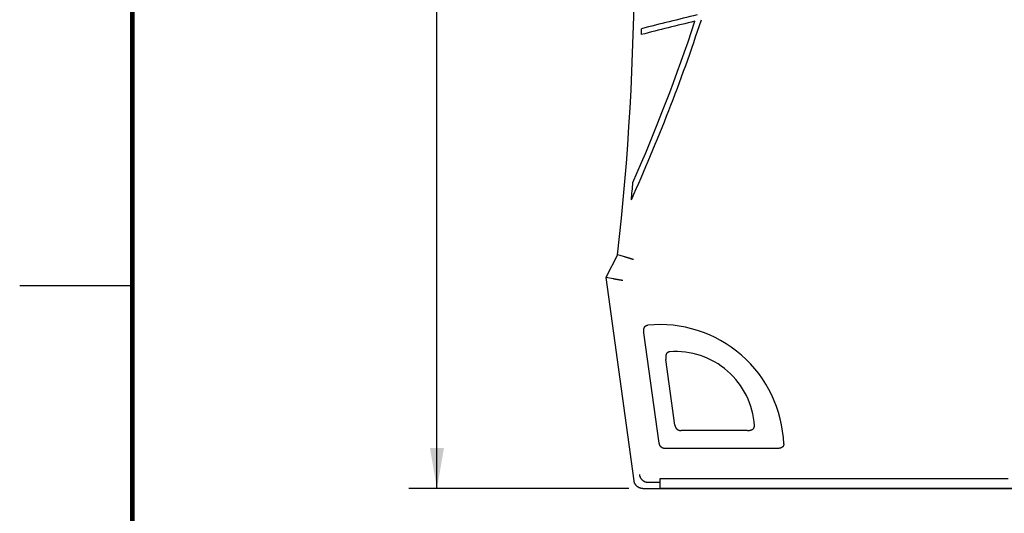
# Model space of a CAD drawing. Header units: inches. Extents: x 0 to 34, y 0 to 22.
# Tile 3 of 27: x 0 to 4.4, y 15.5 to 17.7. Entities that reach past the tile are written whole.
import ezdxf

# ---------------------------------------------------------------- set-up
doc = ezdxf.new("R2010")
doc.units = ezdxf.units.IN
doc.header["$LTSCALE"] = 1.87
doc.header["$MEASUREMENT"] = 0
doc.layers.get('0').update_dxf_attribs({"linetype": 'CONTINUOUS'})
doc.layers.add('DIMENSIONS', color=7, linetype='CONTINUOUS')
doc.styles.get("Standard").update_dxf_attribs({"font": 'txt', "width": 0.8})
doc.dimstyles.new('DIMSTYLE_1', dxfattribs={"dimtxt": 0.125, "dimasz": 0.18, "dimexe": 0.18, "dimexo": 0.0625, "dimgap": 0.09, "dimtad": 0, "dimtih": 1, "dimtoh": 1, "dimdec": 3, "dimzin": 4, "dimdsep": 46, "dimtxsty": 'STANDARD', "dimblk": '_FILLED', "dimblk1": '_FILLED', "dimblk2": '_FILLED', "dimcen": 0.09, "dimadec": 0, "dimazin": 0, "dimtp": 0.01, "dimtm": 0.01, "dimtfac": 1, "dimtdec": 3, "dimtofl": 0, "dimtmove": 0, "dimatfit": 3, "dimldrblk": '_FILLED', "dimfxl": 1, "dimtolj": 1, "dimtzin": 4, "dimarcsym": 0})

# ---------------------------------------------------------------- blocks, each defined once
blk = doc.blocks.new('_FILLED')
at = {"color": 0, "linetype": 'BYBLOCK'}
blk.add_solid([(0, 0), (-1, 0.174), (-1, -0.174)], dxfattribs=at)
blk = doc.blocks.new('*D1')
at = {"layer": 'DIMENSIONS', "color": 2, "linetype": 'CONTINUOUS'}
for p, q in [((3.1795, 20.4963), (1.7278, 20.4963)), ((1.8528, 20.4963), (1.8528, 18.2791)), ((1.8528, 15.5988), (1.8528, 17.8416)), ((2.7048, 15.5988), (1.7278, 15.5988))]:
    blk.add_line(p, q, dxfattribs=at)
at = {"layer": 'DIMENSIONS', "color": 2, "linetype": 'CONTINUOUS', "xscale": 0.18, "yscale": 0.18, "zscale": 0.18}
for p, rotation in [((1.8528, 20.4963), 90), ((1.8528, 15.5988), 270)]:
    blk.add_blockref('_FILLED', p, dxfattribs=dict(at, rotation=rotation))
at = {"layer": 'DIMENSIONS', "color": 2, "linetype": 'CONTINUOUS', "width": 0.8}
for s, p in [('4.897', (1.5028, 18.0916)), ('[', (1.5028, 17.9041)), ('124.4', (1.6028, 17.9041)), (']', (2.1028, 17.9041))]:
    blk.add_text(s, height=0.125, dxfattribs=at).set_placement(p)

msp = doc.modelspace()

# ---------------------------------------------------------------- linework, layer by layer
at = {"color": 7, "linetype": 'CONTINUOUS'}
for p, q in [((2.6549, 16.6363), (2.6028, 16.5346)), ((2.6028, 16.5346), (2.7276, 15.6333)), ((2.6369, 16.5288), (2.6028, 16.5346)), ((2.8398, 15.8005), (2.772, 16.2898)), ((2.9095, 15.8805), (2.8692, 16.1714)), ((3.231, 15.8563), (2.9373, 15.8563)), ((3.3615, 15.7763), (2.8676, 15.7763)), ((2.7912, 15.6263), (2.8422, 15.6263)), ((2.8425, 15.6412), (2.8418, 15.6009)), ((4.3885, 15.6412), (2.8425, 15.6412)), ((2.7673, 15.5988), (9.3807, 15.5988)), ((2.8418, 15.6009), (9.3784, 15.6009))]:
    msp.add_line(p, q, dxfattribs=at)
at = {"color": 2, "linetype": 'CONTINUOUS'}
msp.add_line((0, 16.5), (0.5, 16.5), dxfattribs=at)
at = {"color": 7, "linetype": 'CONTINUOUS', "const_width": 0.02}
msp.add_lwpolyline([(0.5, 21.5), (0.5, 0.5)], dxfattribs=at)
at = {"color": 7, "linetype": 'CONTINUOUS'}
for centre, radius, start, end in [((-8.7589, 17.9388), 11.4878, 353.48981, 6.51019), ((-4.7659, 20.2513), 8.2064, 335.74637, 341.73682), ((-4.7659, 20.2513), 8.1814, 336.25637, 341.62863), ((6.728, 2.1263), 15.9875, 103.48994, 104.36956), ((6.728, 2.1263), 16.0125, 103.43458, 104.34405), ((-8.7589, 17.9388), 11.5238, 358.38307, 358.51232), ((-8.7589, 17.9388), 11.5238, 354.7297, 355.11304), ((2.8432, 15.7763), 0.55, 2.1801, 95.7068), ((2.9128, 15.8563), 0.35, 3.5203, 94.3665)]:
    msp.add_arc(centre, radius, start, end, dxfattribs=at)
for points, knots in [([(2.687, 16.6266), (2.6834, 16.6277), (2.6763, 16.6298), (2.6656, 16.6331), (2.6584, 16.6352), (2.6549, 16.6363)], [0, 0, 0, 0, 0.333731, 0.667064, 1, 1, 1, 1]), ([(2.7259, 16.6148), (2.7249, 16.6151), (2.7229, 16.6158), (2.7199, 16.6167), (2.7169, 16.6176), (2.714, 16.6184), (2.7111, 16.6193), (2.7084, 16.6201), (2.7058, 16.6209), (2.7033, 16.6217), (2.7009, 16.6224), (2.6987, 16.6231), (2.6966, 16.6237), (2.6947, 16.6243), (2.693, 16.6248), (2.6915, 16.6252), (2.6903, 16.6256), (2.6892, 16.6259), (2.6883, 16.6262), (2.6877, 16.6264), (2.6873, 16.6265), (2.6871, 16.6266), (2.687, 16.6266)], [0, 0, 0, 0, 0.077872, 0.15527, 0.231652, 0.306699, 0.379762, 0.450475, 0.518416, 0.583074, 0.644228, 0.70138, 0.754294, 0.802664, 0.846157, 0.884648, 0.917841, 0.945615, 0.967825, 0.984326, 0.995078, 1, 1, 1, 1]), ([(2.6783, 16.5218), (2.6772, 16.522), (2.675, 16.5224), (2.6717, 16.5229), (2.6685, 16.5235), (2.6654, 16.524), (2.6624, 16.5245), (2.6594, 16.525), (2.6566, 16.5255), (2.6539, 16.526), (2.6514, 16.5264), (2.6491, 16.5268), (2.6469, 16.5271), (2.6449, 16.5275), (2.6432, 16.5278), (2.6416, 16.528), (2.6403, 16.5283), (2.6392, 16.5285), (2.6383, 16.5286), (2.6376, 16.5287), (2.6372, 16.5288), (2.637, 16.5288), (2.6369, 16.5288)], [0, 0, 0, 0, 0.079333, 0.158117, 0.235772, 0.311907, 0.385824, 0.457174, 0.525448, 0.590204, 0.651184, 0.707916, 0.760247, 0.807851, 0.850502, 0.888101, 0.920402, 0.947368, 0.968875, 0.984831, 0.995227, 1, 1, 1, 1]), ([(2.772, 16.2898), (2.7718, 16.2912), (2.7715, 16.294), (2.7713, 16.2979), (2.7713, 16.3014), (2.7715, 16.3045), (2.7718, 16.3072), (2.7724, 16.3096), (2.773, 16.3117), (2.7738, 16.3135), (2.7746, 16.3152), (2.7755, 16.3167), (2.7766, 16.3179), (2.7777, 16.3191), (2.7789, 16.3201), (2.7802, 16.321), (2.7816, 16.3218), (2.7831, 16.3224), (2.7848, 16.323), (2.7866, 16.3233), (2.7878, 16.3235), (2.7885, 16.3236)], [0, 0, 0, 0, 0.102675, 0.193706, 0.274244, 0.345882, 0.409545, 0.466276, 0.517369, 0.564132, 0.607168, 0.647186, 0.685257, 0.7221, 0.758433, 0.795205, 0.832954, 0.871887, 0.912416, 0.955005, 1, 1, 1, 1]), ([(2.8862, 16.2053), (2.8855, 16.2052), (2.8841, 16.2051), (2.8821, 16.2047), (2.8804, 16.2041), (2.8788, 16.2035), (2.8774, 16.2027), (2.8761, 16.2018), (2.8749, 16.2008), (2.8737, 16.1997), (2.8727, 16.1984), (2.8718, 16.1969), (2.8709, 16.1952), (2.8702, 16.1934), (2.8695, 16.1913), (2.869, 16.1889), (2.8686, 16.1861), (2.8684, 16.1831), (2.8684, 16.1796), (2.8687, 16.1756), (2.869, 16.1729), (2.8692, 16.1714)], [0, 0, 0, 0, 0.050031, 0.095581, 0.137387, 0.17656, 0.213824, 0.24987, 0.285694, 0.322191, 0.359945, 0.399573, 0.442118, 0.488301, 0.538755, 0.594804, 0.657734, 0.728584, 0.808261, 0.898351, 1, 1, 1, 1]), ([(2.9095, 15.8805), (2.9096, 15.8795), (2.91, 15.8775), (2.9107, 15.8747), (2.9115, 15.8722), (2.9125, 15.8699), (2.9136, 15.8679), (2.9148, 15.8662), (2.916, 15.8645), (2.9174, 15.8631), (2.9189, 15.8618), (2.9206, 15.8606), (2.9223, 15.8596), (2.9243, 15.8586), (2.9264, 15.8579), (2.9287, 15.8572), (2.9313, 15.8567), (2.9342, 15.8564), (2.9362, 15.8563), (2.9373, 15.8563)], [0, 0, 0, 0, 0.07785, 0.148461, 0.212623, 0.271402, 0.326122, 0.377765, 0.427427, 0.475968, 0.524032, 0.572573, 0.622235, 0.673878, 0.728598, 0.787377, 0.851539, 0.92215, 1, 1, 1, 1]), ([(3.231, 15.8563), (3.2324, 15.8563), (3.2352, 15.8564), (3.2391, 15.8567), (3.2426, 15.8572), (3.2456, 15.8578), (3.2483, 15.8585), (3.2506, 15.8594), (3.2526, 15.8603), (3.2543, 15.8613), (3.2558, 15.8624), (3.2572, 15.8635), (3.2583, 15.8647), (3.2593, 15.866), (3.2601, 15.8673), (3.2608, 15.8687), (3.2614, 15.8702), (3.2618, 15.8719), (3.2621, 15.8737), (3.2623, 15.8757), (3.2622, 15.8771), (3.2622, 15.8778)], [0, 0, 0, 0, 0.101649, 0.191739, 0.271416, 0.342266, 0.405196, 0.461245, 0.511699, 0.557882, 0.600427, 0.640055, 0.677809, 0.714306, 0.75013, 0.786177, 0.823441, 0.862613, 0.904419, 0.9499, 1, 1, 1, 1]), ([(2.8676, 15.7763), (2.8666, 15.7763), (2.8645, 15.7764), (2.8616, 15.7767), (2.859, 15.7772), (2.8567, 15.7779), (2.8546, 15.7786), (2.8526, 15.7796), (2.8509, 15.7806), (2.8493, 15.7818), (2.8478, 15.7831), (2.8464, 15.7845), (2.8451, 15.7862), (2.8439, 15.7879), (2.8428, 15.7899), (2.8419, 15.7922), (2.841, 15.7947), (2.8403, 15.7975), (2.8399, 15.7995), (2.8398, 15.8005)], [0, 0, 0, 0, 0.07785, 0.148461, 0.212623, 0.271402, 0.326122, 0.377765, 0.427427, 0.475968, 0.524032, 0.572573, 0.622235, 0.673878, 0.728598, 0.787377, 0.851539, 0.92215, 1, 1, 1, 1]), ([(3.3928, 15.7972), (3.3928, 15.7966), (3.3928, 15.7953), (3.3926, 15.7935), (3.3923, 15.7918), (3.3919, 15.7902), (3.3913, 15.7887), (3.3906, 15.7872), (3.3898, 15.7859), (3.3888, 15.7847), (3.3877, 15.7835), (3.3864, 15.7823), (3.3848, 15.7813), (3.3831, 15.7803), (3.3811, 15.7794), (3.3788, 15.7785), (3.3761, 15.7778), (3.3731, 15.7772), (3.3697, 15.7767), (3.3658, 15.7764), (3.363, 15.7763), (3.3615, 15.7763)], [0, 0, 0, 0, 0.0451, 0.087584, 0.128113, 0.167046, 0.204795, 0.241567, 0.2779, 0.314743, 0.352814, 0.392832, 0.435868, 0.482632, 0.533724, 0.590455, 0.654118, 0.725756, 0.806294, 0.897325, 1, 1, 1, 1]), ([(2.7516, 15.6608), (2.7517, 15.6598), (2.7521, 15.6578), (2.7528, 15.6549), (2.7538, 15.652), (2.755, 15.6493), (2.7563, 15.6466), (2.7579, 15.644), (2.7597, 15.6416), (2.7617, 15.6393), (2.7638, 15.6371), (2.7661, 15.6351), (2.7685, 15.6333), (2.771, 15.6317), (2.7737, 15.6303), (2.7765, 15.6291), (2.7793, 15.6281), (2.7822, 15.6273), (2.7852, 15.6267), (2.7882, 15.6264), (2.7902, 15.6263), (2.7912, 15.6263)], [0, 0, 0, 0, 0.052549, 0.105117, 0.157706, 0.21034, 0.263016, 0.315663, 0.368292, 0.421057, 0.473819, 0.526472, 0.579222, 0.631989, 0.684663, 0.737429, 0.790203, 0.842804, 0.895373, 0.947943, 1, 1, 1, 1]), ([(2.7673, 15.5988), (2.7662, 15.5988), (2.7642, 15.5989), (2.7612, 15.5992), (2.7583, 15.5998), (2.7554, 15.6006), (2.7525, 15.6016), (2.7497, 15.6028), (2.7471, 15.6042), (2.7445, 15.6058), (2.7421, 15.6076), (2.7398, 15.6096), (2.7377, 15.6118), (2.7358, 15.6141), (2.734, 15.6165), (2.7324, 15.6191), (2.731, 15.6218), (2.7299, 15.6246), (2.7289, 15.6274), (2.7281, 15.6303), (2.7278, 15.6323), (2.7276, 15.6333)], [0, 0, 0, 0, 0.052642, 0.105308, 0.157915, 0.210579, 0.263184, 0.315825, 0.368454, 0.421058, 0.473706, 0.526294, 0.578942, 0.631546, 0.684175, 0.736816, 0.789421, 0.842085, 0.894692, 0.947358, 1, 1, 1, 1])]:
    msp.add_open_spline(points, degree=3, knots=knots, dxfattribs=at)

# ---------------------------------------------------------------- dimensions: what is measured, and where the dimension line sits
at = {"layer": 'DIMENSIONS', "color": 2, "linetype": 'CONTINUOUS'}
dim = msp.add_linear_dim(base=(1.85279, 20.496308), p1=(2.704753, 15.598813), p2=(3.179482, 20.496308), angle=90, dimstyle='DIMSTYLE_1', dxfattribs=at)
dim.commit()
dim.dimension.update_dxf_attribs({"geometry": '*D1', "text_midpoint": (1.85279, 18.06036), "dimtype": 160})

doc.saveas('drawing.dxf')
